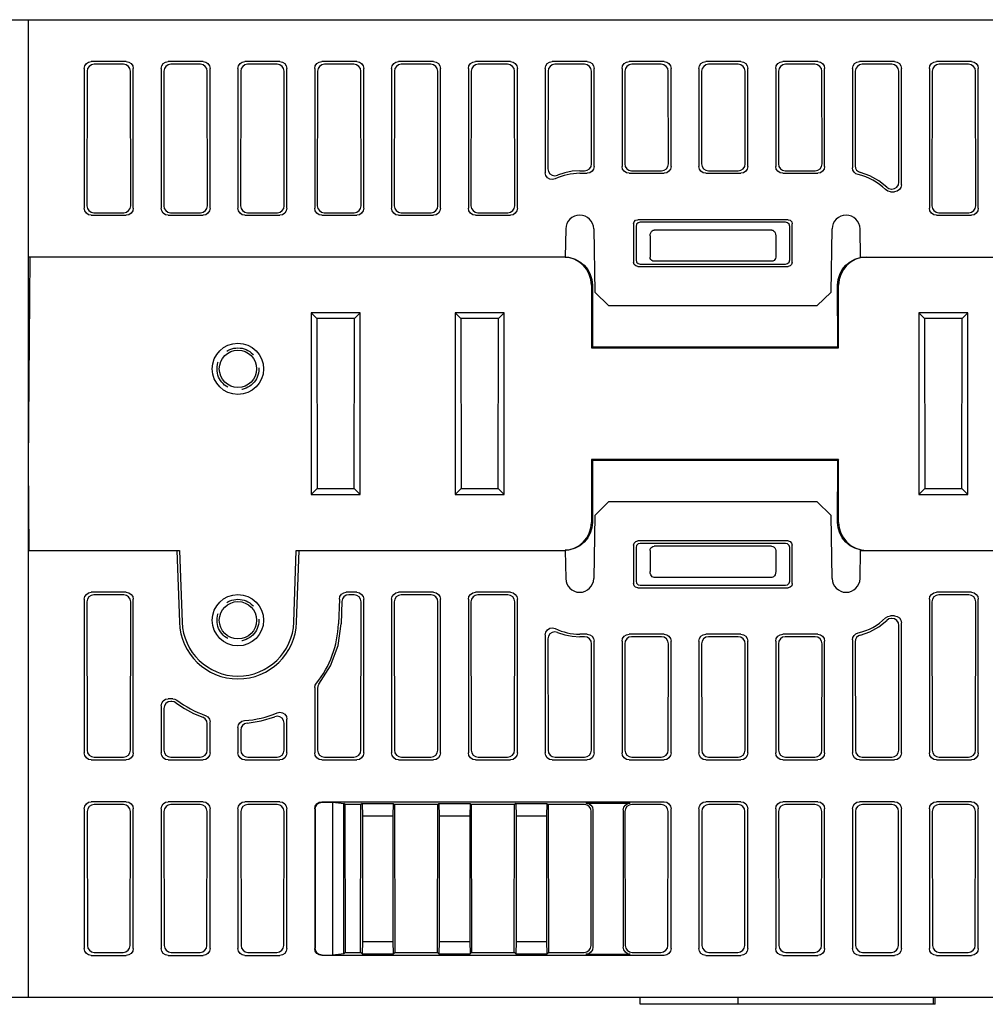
# Model space of a CAD drawing. Header units: millimetres. Extents: x 60 to 816, y 67 to 560.
# Tile 48 of 49: x 615 to 684, y 490 to 560. Entities that reach past the tile are written whole.
import ezdxf

# ---------------------------------------------------------------- set-up
doc = ezdxf.new("R2010")
doc.units = ezdxf.units.MM
doc.header["$LTSCALE"] = 0.327195
doc.linetypes.add('HIDDEN', pattern=[9.525, 6.35, -3.175])
for name, color, linetype in [('ALL_AXIS', 7, 'Continuous'), ('ALL_CURVE', 7, 'Continuous'), ('ALL_FEATURES', 7, 'Continuous'), ('DEFAULT_2', 7, 'Continuous')]:
    doc.layers.add(name, color=color, linetype=linetype)

msp = doc.modelspace()

# ---------------------------------------------------------------- linework, layer by layer
at = {"layer": 'ALL_AXIS', "color": 7, "linetype": 'Continuous', "lineweight": 25}
for p, q in [((616, 522), (626.623, 522)), ((626.623, 522), (626.803, 516.853)), ((626.823, 522), (627.002, 516.86)), ((634.998, 516.86), (635.177, 522)), ((635.197, 516.853), (635.377, 522)), ((635.377, 522), (654.43, 522))]:
    msp.add_line(p, q, dxfattribs=at)
for radius in [4.2, 4]:
    msp.add_arc((631, 517), radius, 182, 358, dxfattribs=at)
at = {"layer": 'ALL_CURVE', "color": 4, "linetype": 'Continuous', "lineweight": 25}
msp.add_line((636, 522), (646, 522), dxfattribs=at)
at = {"layer": 'ALL_FEATURES', "color": 7, "linetype": 'Continuous', "lineweight": 25}
for p, q in [((600, 560), (775.8, 560)), ((616, 490), (616, 560)), ((623.002, 557), (620.498, 557)), ((628.502, 557), (625.998, 557)), ((634.002, 557), (631.498, 557)), ((639.502, 557), (636.998, 557)), ((645.002, 557), (642.498, 557)), ((650.502, 557), (647.998, 557)), ((656.002, 557), (653.498, 557)), ((661.502, 557), (658.998, 557)), ((667.002, 557), (664.498, 557)), ((672.502, 557), (669.998, 557)), ((678.002, 557), (675.498, 557)), ((683.502, 557), (680.998, 557)), ((620, 556.502), (620, 546.498)), ((620.195, 556.307), (620.181, 546.679)), ((622.806, 556.804), (620.694, 556.804)), ((623.319, 546.679), (623.305, 556.307)), ((623.5, 546.498), (623.5, 556.502)), ((625.5, 556.502), (625.5, 546.498)), ((625.695, 556.307), (625.681, 546.679)), ((628.306, 556.804), (626.194, 556.804)), ((628.819, 546.679), (628.805, 556.307)), ((629, 546.498), (629, 556.502)), ((631, 556.502), (631, 546.498)), ((631.195, 556.307), (631.181, 546.679)), ((633.806, 556.804), (631.694, 556.804)), ((634.319, 546.679), (634.305, 556.307)), ((634.5, 546.498), (634.5, 556.502)), ((636.5, 556.502), (636.5, 546.498)), ((636.695, 556.307), (636.681, 546.679)), ((639.306, 556.804), (637.194, 556.804)), ((639.819, 546.679), (639.805, 556.307)), ((640, 546.498), (640, 556.502)), ((642, 556.502), (642, 546.498)), ((642.195, 556.307), (642.181, 546.679)), ((644.806, 556.804), (642.694, 556.804)), ((645.319, 546.679), (645.305, 556.307)), ((645.5, 546.498), (645.5, 556.502)), ((647.5, 556.502), (647.5, 546.498)), ((647.695, 556.307), (647.681, 546.679)), ((650.306, 556.804), (648.194, 556.804)), ((650.819, 546.679), (650.805, 556.307)), ((651, 546.498), (651, 556.502)), ((653, 556.502), (653, 549.045)), ((653.195, 556.307), (653.185, 549.33)), ((655.806, 556.804), (653.694, 556.804)), ((656.315, 549.683), (656.305, 556.307)), ((656.5, 549.498), (656.5, 556.502)), ((658.5, 556.502), (658.5, 549.498)), ((658.695, 556.307), (658.685, 549.683)), ((661.306, 556.804), (659.194, 556.804)), ((661.815, 549.683), (661.805, 556.307)), ((662, 549.498), (662, 556.502)), ((664, 556.502), (664, 549.498)), ((664.195, 556.307), (664.185, 549.683)), ((666.806, 556.804), (664.694, 556.804)), ((667.315, 549.683), (667.305, 556.307)), ((667.5, 549.498), (667.5, 556.502)), ((669.5, 556.502), (669.5, 549.498)), ((669.695, 556.307), (669.685, 549.683)), ((672.306, 556.804), (670.194, 556.804)), ((672.815, 549.683), (672.805, 556.307)), ((673, 549.498), (673, 556.502)), ((675, 556.502), (675, 549.394)), ((675.195, 556.307), (675.185, 549.54)), ((677.806, 556.804), (675.694, 556.804)), ((678.317, 548.366), (678.305, 556.307)), ((678.5, 548.183), (678.5, 556.502)), ((680.5, 556.502), (680.5, 546.498)), ((680.695, 556.307), (680.681, 546.679)), ((683.306, 556.804), (681.194, 556.804)), ((683.819, 546.679), (683.805, 556.307)), ((684, 546.498), (684, 556.502)), ((655.465, 549.184), (655.817, 549.184)), ((655.465, 549), (656.002, 549)), ((658.998, 549), (661.502, 549)), ((659.183, 549.184), (661.317, 549.184)), ((664.498, 549), (667.002, 549)), ((664.683, 549.184), (666.817, 549.184)), ((669.998, 549), (672.502, 549)), ((670.183, 549.184), (672.317, 549.184)), ((677.442, 548.008), (677.601, 547.904)), ((677.601, 547.904), (677.788, 547.867)), ((677.788, 547.867), (677.819, 547.867)), ((677.819, 547.867), (678.01, 547.905)), ((677.713, 547.685), (678.002, 547.685)), ((634.282, 546.487), (634.319, 546.679)), ((620.498, 546), (623.002, 546)), ((620.678, 546.18), (622.822, 546.18)), ((625.998, 546), (628.502, 546)), ((626.178, 546.18), (628.322, 546.18)), ((631.498, 546), (634.002, 546)), ((631.678, 546.18), (633.822, 546.18)), ((636.998, 546), (639.502, 546)), ((637.178, 546.18), (639.322, 546.18)), ((642.498, 546), (645.002, 546)), ((642.678, 546.18), (644.822, 546.18)), ((647.998, 546), (650.502, 546)), ((648.178, 546.18), (650.322, 546.18)), ((670.38, 545.679), (659.62, 545.679)), ((680.998, 546), (683.502, 546)), ((681.178, 546.18), (683.322, 546.18)), ((654.465, 545.017), (654.43, 543)), ((656.465, 545.017), (656.544, 540.5)), ((659.321, 545.379), (659.326, 542.624)), ((659.5, 545.201), (659.5, 542.799)), ((670.201, 545.5), (659.799, 545.5)), ((670.5, 542.799), (670.5, 545.201)), ((670.674, 542.624), (670.679, 545.379)), ((673.456, 540.5), (673.535, 545.017)), ((675.57, 543), (675.535, 545.017)), ((660.5, 544.518), (660.5, 543)), ((669.207, 544.933), (660.793, 544.933)), ((669.5, 544.518), (669.5, 543)), ((616, 528.2), (616.129, 543)), ((654.43, 543), (616, 543)), ((654.689, 542.962), (654.299, 543)), ((675.57, 543), (775.406, 543)), ((676.001, 543), (675.611, 542.962)), ((659.624, 542.326), (670.376, 542.326)), ((659.798, 542.5), (670.202, 542.5)), ((669.2, 542.7), (660.8, 542.7)), ((656.3, 541), (656.3, 536.5)), ((656.372, 541), (656.369, 536.569)), ((673.931, 536.569), (673.928, 541)), ((674, 536.5), (674, 541)), ((656.544, 540.5), (657.561, 539.5)), ((672.439, 539.5), (673.456, 540.5)), ((672.439, 539.5), (657.561, 539.5)), ((636.25, 539), (636.25, 526)), ((636.25, 539), (636.655, 538.595)), ((639.75, 539), (636.25, 539)), ((639.75, 539), (639.345, 538.595)), ((639.75, 526), (639.75, 539)), ((646.55, 539), (646.55, 526)), ((646.55, 539), (646.955, 538.595)), ((650.05, 539), (646.55, 539)), ((650.05, 539), (649.645, 538.595)), ((650.05, 526), (650.05, 539)), ((683.25, 539), (679.75, 539)), ((679.75, 539), (679.75, 526)), ((679.75, 539), (680.155, 538.595)), ((683.25, 539), (682.845, 538.595)), ((683.25, 526), (683.25, 539)), ((636.655, 538.595), (636.674, 526.424)), ((639.345, 538.595), (636.655, 538.595)), ((639.326, 526.424), (639.345, 538.595)), ((646.955, 538.595), (646.974, 526.424)), ((649.645, 538.595), (646.955, 538.595)), ((649.626, 526.424), (649.645, 538.595)), ((682.845, 538.595), (680.155, 538.595)), ((680.155, 538.595), (680.174, 526.424)), ((682.826, 526.424), (682.845, 538.595)), ((656.3, 536.5), (656.369, 536.569)), ((656.369, 536.569), (673.931, 536.569)), ((674, 536.5), (673.931, 536.569)), ((656.3, 536.5), (674, 536.5)), ((616.054, 522), (616, 528.2)), ((656.3, 528.5), (656.3, 524)), ((674, 528.5), (656.3, 528.5)), ((656.3, 528.5), (656.369, 528.431)), ((656.369, 528.431), (656.372, 524)), ((673.931, 528.431), (656.369, 528.431)), ((673.928, 524), (673.931, 528.431)), ((674, 528.5), (673.931, 528.431)), ((674, 524), (674, 528.5)), ((636.25, 526), (636.674, 526.424)), ((636.25, 526), (639.75, 526)), ((636.674, 526.424), (639.326, 526.424)), ((639.75, 526), (639.326, 526.424)), ((646.55, 526), (646.974, 526.424)), ((646.55, 526), (650.05, 526)), ((646.974, 526.424), (649.626, 526.424)), ((650.05, 526), (649.626, 526.424)), ((679.75, 526), (680.174, 526.424)), ((679.75, 526), (683.25, 526)), ((680.174, 526.424), (682.826, 526.424)), ((683.25, 526), (682.826, 526.424)), ((657.561, 525.5), (656.544, 524.5)), ((657.561, 525.5), (672.439, 525.5)), ((673.456, 524.5), (672.439, 525.5)), ((656.544, 524.5), (656.465, 519.983)), ((673.535, 519.983), (673.456, 524.5)), ((670.376, 522.674), (659.624, 522.674)), ((670.202, 522.5), (659.798, 522.5)), ((616.054, 522), (626.823, 522)), ((635.177, 522), (654.299, 522)), ((654.299, 522), (654.689, 522.038)), ((654.43, 522), (654.465, 519.983)), ((659.326, 522.376), (659.321, 519.621)), ((659.5, 522.201), (659.5, 519.799)), ((660.5, 522), (660.5, 520.482)), ((669.2, 522.3), (660.8, 522.3)), ((669.5, 522), (669.5, 520.482)), ((670.5, 519.799), (670.5, 522.201)), ((670.679, 519.621), (670.674, 522.376)), ((675.535, 519.983), (675.57, 522)), ((675.57, 522), (774.362, 522)), ((675.611, 522.038), (676.001, 522)), ((669.207, 520.067), (660.793, 520.067)), ((623.002, 519), (620.498, 519)), ((639.502, 519), (638.755, 519)), ((645.002, 519), (642.498, 519)), ((650.502, 519), (647.998, 519)), ((659.62, 519.321), (670.38, 519.321)), ((659.799, 519.5), (670.201, 519.5)), ((683.502, 519), (680.998, 519)), ((620, 518.502), (620, 507.498)), ((620.181, 518.321), (620.197, 507.695)), ((622.822, 518.82), (620.678, 518.82)), ((623.303, 507.695), (623.319, 518.321)), ((623.5, 507.498), (623.5, 518.502)), ((638.257, 518.519), (638.196, 516.749)), ((638.432, 518.339), (638.379, 516.742)), ((639.322, 518.82), (638.929, 518.82)), ((639.803, 507.695), (639.819, 518.321)), ((640, 507.498), (640, 518.502)), ((642, 518.502), (642, 507.498)), ((642.181, 518.321), (642.197, 507.695)), ((644.822, 518.82), (642.678, 518.82)), ((645.303, 507.695), (645.319, 518.321)), ((645.5, 507.498), (645.5, 518.502)), ((647.5, 518.502), (647.5, 507.498)), ((647.681, 518.321), (647.697, 507.695)), ((650.322, 518.82), (648.178, 518.82)), ((650.803, 507.695), (650.819, 518.321)), ((651, 507.498), (651, 518.502)), ((680.5, 518.502), (680.5, 507.498)), ((680.681, 518.321), (680.697, 507.695)), ((683.322, 518.82), (681.178, 518.82)), ((683.803, 507.695), (683.819, 518.321)), ((684, 507.498), (684, 518.502)), ((677.601, 517.096), (677.442, 516.992)), ((677.788, 517.133), (677.601, 517.096)), ((678.002, 517.315), (677.713, 517.315)), ((677.819, 517.133), (677.788, 517.133)), ((678.5, 507.498), (678.5, 516.817)), ((678.303, 507.695), (678.317, 516.634)), ((653, 515.955), (653, 507.498)), ((653.185, 515.67), (653.197, 507.695)), ((656.002, 516), (655.465, 516)), ((655.817, 515.816), (655.465, 515.816)), ((656.5, 507.498), (656.5, 515.502)), ((658.5, 515.502), (658.5, 507.498)), ((661.502, 516), (658.998, 516)), ((661.317, 515.816), (659.183, 515.816)), ((662, 507.498), (662, 515.502)), ((664, 515.502), (664, 507.498)), ((667.002, 516), (664.498, 516)), ((666.817, 515.816), (664.683, 515.816)), ((667.5, 507.498), (667.5, 515.502)), ((669.5, 515.502), (669.5, 507.498)), ((672.502, 516), (669.998, 516)), ((672.317, 515.816), (670.183, 515.816)), ((673, 507.498), (673, 515.502)), ((675, 515.606), (675, 507.498)), ((675.185, 515.46), (675.197, 507.695)), ((656.303, 507.695), (656.315, 515.317)), ((658.685, 515.317), (658.697, 507.695)), ((661.803, 507.695), (661.815, 515.317)), ((664.185, 515.317), (664.197, 507.695)), ((667.303, 507.695), (667.315, 515.317)), ((669.685, 515.317), (669.697, 507.695)), ((672.803, 507.695), (672.815, 515.317)), ((636.5, 512.175), (636.5, 507.498)), ((636.69, 512.108), (636.697, 507.695)), ((626.328, 511.38), (625.998, 511.38)), ((626.264, 511.188), (626.19, 511.188)), ((625.5, 510.881), (625.5, 507.498)), ((625.692, 510.689), (625.697, 507.695)), ((629, 507.498), (629, 509.719)), ((634.5, 507.498), (634.5, 509.911)), ((628.803, 507.695), (628.806, 509.581)), ((631, 509.318), (631, 507.498)), ((631.195, 509.138), (631.197, 507.695)), ((634.303, 507.695), (634.306, 509.624)), ((620.498, 507), (623.002, 507)), ((620.696, 507.198), (622.804, 507.198)), ((625.998, 507), (628.502, 507)), ((626.196, 507.198), (628.304, 507.198)), ((631.498, 507), (634.002, 507)), ((631.696, 507.198), (633.804, 507.198)), ((636.998, 507), (639.502, 507)), ((637.196, 507.198), (639.304, 507.198)), ((642.498, 507), (645.002, 507)), ((642.696, 507.198), (644.804, 507.198)), ((647.998, 507), (650.502, 507)), ((648.196, 507.198), (650.304, 507.198)), ((653.498, 507), (656.002, 507)), ((653.696, 507.198), (655.804, 507.198)), ((658.998, 507), (661.502, 507)), ((659.196, 507.198), (661.304, 507.198)), ((664.498, 507), (667.002, 507)), ((664.696, 507.198), (666.804, 507.198)), ((669.998, 507), (672.502, 507)), ((670.196, 507.198), (672.304, 507.198)), ((675.498, 507), (678.002, 507)), ((675.696, 507.198), (677.804, 507.198)), ((680.998, 507), (683.502, 507)), ((681.196, 507.198), (683.304, 507.198)), ((620, 503.502), (620, 493.498)), ((623.002, 504), (620.498, 504)), ((622.799, 503.797), (620.701, 503.797)), ((623.5, 493.498), (623.5, 503.502)), ((625.5, 503.502), (625.5, 493.498)), ((628.502, 504), (625.998, 504)), ((628.299, 503.797), (626.201, 503.797)), ((629, 493.498), (629, 503.502)), ((631, 503.502), (631, 493.498)), ((634.002, 504), (631.498, 504)), ((633.799, 503.797), (631.701, 503.797)), ((634.5, 493.498), (634.5, 503.502)), ((636.5, 503.502), (636.5, 493.498)), ((636.526, 503.476), (636.526, 493.524)), ((636.998, 504), (661.502, 504)), ((637.024, 503.974), (637.8, 503.974)), ((637.8, 503.974), (638.587, 503.887)), ((637.8, 493.026), (637.8, 503.974)), ((638.677, 503.797), (638.587, 503.887)), ((638.587, 493.113), (638.587, 503.887)), ((639.797, 503.797), (638.677, 503.797)), ((638.693, 493.219), (638.677, 503.797)), ((639.781, 493.219), (639.797, 503.797)), ((639.886, 503.886), (639.797, 503.797)), ((639.886, 503.886), (642.114, 503.886)), ((639.886, 503.886), (639.913, 503)), ((642.114, 503.886), (642.087, 503)), ((642.114, 503.886), (642.203, 503.797)), ((645.297, 503.797), (642.203, 503.797)), ((642.203, 503.797), (642.219, 493.219)), ((645.281, 493.219), (645.297, 503.797)), ((645.386, 503.886), (645.297, 503.797)), ((645.386, 503.886), (647.614, 503.886)), ((645.386, 503.886), (645.413, 503)), ((647.614, 503.886), (647.587, 503)), ((647.614, 503.886), (647.703, 503.797)), ((650.797, 503.797), (647.703, 503.797)), ((647.703, 503.797), (647.719, 493.219)), ((650.781, 493.219), (650.797, 503.797)), ((650.886, 503.886), (650.797, 503.797)), ((650.886, 503.886), (653.114, 503.886)), ((650.886, 503.886), (650.913, 503)), ((653.114, 503.886), (653.087, 503)), ((653.114, 503.886), (653.203, 503.797)), ((655.799, 503.797), (653.203, 503.797)), ((653.203, 503.797), (653.219, 493.219)), ((655.914, 503.913), (659.086, 503.913)), ((656.413, 503.414), (656.413, 493.586)), ((658.587, 503.414), (658.587, 493.586)), ((661.299, 503.797), (659.201, 503.797)), ((662, 493.498), (662, 503.502)), ((664, 503.502), (664, 493.498)), ((667.002, 504), (664.498, 504)), ((666.799, 503.797), (664.701, 503.797)), ((667.5, 493.498), (667.5, 503.502)), ((669.5, 503.502), (669.5, 493.498)), ((672.502, 504), (669.998, 504)), ((672.299, 503.797), (670.201, 503.797)), ((673, 493.498), (673, 503.502)), ((675, 503.502), (675, 493.498)), ((678.002, 504), (675.498, 504)), ((677.799, 503.797), (675.701, 503.797)), ((678.5, 493.498), (678.5, 503.502)), ((680.5, 503.502), (680.5, 493.498)), ((683.502, 504), (680.998, 504)), ((683.299, 503.797), (681.201, 503.797)), ((684, 493.498), (684, 503.502)), ((620.204, 503.298), (620.218, 493.716)), ((623.282, 493.716), (623.296, 503.298)), ((625.704, 503.298), (625.718, 493.716)), ((628.782, 493.716), (628.796, 503.298)), ((631.204, 503.298), (631.218, 493.716)), ((634.282, 493.716), (634.296, 503.298)), ((639.913, 503), (642.087, 503)), ((639.913, 503), (639.913, 494)), ((642.087, 503), (642.087, 494)), ((645.413, 503), (647.587, 503)), ((645.413, 503), (645.413, 494)), ((647.587, 503), (647.587, 494)), ((650.913, 503), (653.087, 503)), ((650.913, 503), (650.913, 494)), ((653.087, 503), (653.087, 494)), ((656.282, 493.716), (656.296, 503.298)), ((658.704, 503.298), (658.718, 493.716)), ((661.782, 493.716), (661.796, 503.298)), ((664.204, 503.298), (664.218, 493.716)), ((667.282, 493.716), (667.296, 503.298)), ((669.704, 503.298), (669.718, 493.716)), ((672.782, 493.716), (672.796, 503.298)), ((675.204, 503.298), (675.218, 493.716)), ((678.282, 493.716), (678.296, 503.298)), ((680.704, 503.298), (680.718, 493.716)), ((683.782, 493.716), (683.796, 503.298)), ((639.913, 494), (639.886, 493.114)), ((639.913, 494), (642.087, 494)), ((642.087, 494), (642.114, 493.114)), ((645.413, 494), (645.386, 493.114)), ((645.413, 494), (647.587, 494)), ((647.587, 494), (647.614, 493.114)), ((650.913, 494), (650.886, 493.114)), ((650.913, 494), (653.087, 494)), ((653.087, 494), (653.114, 493.114)), ((620.498, 493), (623.002, 493)), ((620.717, 493.219), (622.783, 493.219)), ((625.998, 493), (628.502, 493)), ((626.217, 493.219), (628.283, 493.219)), ((631.498, 493), (634.002, 493)), ((631.717, 493.219), (633.783, 493.219)), ((661.502, 493), (636.998, 493)), ((637.024, 493.026), (637.8, 493.026)), ((638.587, 493.113), (637.8, 493.026)), ((638.693, 493.219), (638.587, 493.113)), ((638.693, 493.219), (639.781, 493.219)), ((639.886, 493.114), (639.781, 493.219)), ((639.886, 493.114), (642.114, 493.114)), ((642.114, 493.114), (642.219, 493.219)), ((642.219, 493.219), (645.281, 493.219)), ((645.386, 493.114), (645.281, 493.219)), ((645.386, 493.114), (647.614, 493.114)), ((647.614, 493.114), (647.719, 493.219)), ((647.719, 493.219), (650.781, 493.219)), ((650.886, 493.114), (650.781, 493.219)), ((650.886, 493.114), (653.114, 493.114)), ((653.114, 493.114), (653.219, 493.219)), ((653.219, 493.219), (655.783, 493.219)), ((655.914, 493.087), (659.086, 493.087)), ((659.217, 493.219), (661.283, 493.219)), ((664.498, 493), (667.002, 493)), ((664.717, 493.219), (666.783, 493.219)), ((669.998, 493), (672.502, 493)), ((670.217, 493.219), (672.283, 493.219)), ((675.498, 493), (678.002, 493)), ((675.717, 493.219), (677.783, 493.219)), ((680.998, 493), (683.502, 493)), ((681.217, 493.219), (683.283, 493.219)), ((609.49, 490), (775, 490)), ((659.8, 489.5), (659.8, 490)), ((666.8, 489.5), (666.8, 490)), ((680.8, 489.5), (680.8, 490)), ((680.9, 489.5), (680.9, 490)), ((680.9, 489.5), (659.8, 489.5))]:
    msp.add_line(p, q, dxfattribs=at)
for points in [[(620, 556.502), (620.038, 556.693), (620.146, 556.854), (620.307, 556.962), (620.498, 557)], [(623.002, 557), (623.193, 556.962), (623.354, 556.854), (623.462, 556.693), (623.5, 556.502)], [(625.5, 556.502), (625.538, 556.693), (625.646, 556.854), (625.807, 556.962), (625.998, 557)], [(628.502, 557), (628.693, 556.962), (628.854, 556.854), (628.962, 556.693), (629, 556.502)], [(631, 556.502), (631.038, 556.693), (631.146, 556.854), (631.307, 556.962), (631.498, 557)], [(634.002, 557), (634.193, 556.962), (634.354, 556.854), (634.462, 556.693), (634.5, 556.502)], [(636.5, 556.502), (636.538, 556.693), (636.646, 556.854), (636.807, 556.962), (636.998, 557)], [(639.502, 557), (639.693, 556.962), (639.854, 556.854), (639.962, 556.693), (640, 556.502)], [(642, 556.502), (642.038, 556.693), (642.146, 556.854), (642.307, 556.962), (642.498, 557)], [(645.002, 557), (645.193, 556.962), (645.354, 556.854), (645.462, 556.693), (645.5, 556.502)], [(647.5, 556.502), (647.538, 556.693), (647.646, 556.854), (647.807, 556.962), (647.998, 557)], [(650.502, 557), (650.693, 556.962), (650.854, 556.854), (650.962, 556.693), (651, 556.502)], [(653, 556.502), (653.038, 556.693), (653.146, 556.854), (653.307, 556.962), (653.498, 557)], [(656.002, 557), (656.193, 556.962), (656.354, 556.854), (656.462, 556.693), (656.5, 556.502)], [(658.5, 556.502), (658.538, 556.693), (658.646, 556.854), (658.807, 556.962), (658.998, 557)], [(661.502, 557), (661.693, 556.962), (661.854, 556.854), (661.962, 556.693), (662, 556.502)], [(664, 556.502), (664.038, 556.693), (664.146, 556.854), (664.307, 556.962), (664.498, 557)], [(667.002, 557), (667.193, 556.962), (667.354, 556.854), (667.462, 556.693), (667.5, 556.502)], [(669.5, 556.502), (669.538, 556.693), (669.646, 556.854), (669.807, 556.962), (669.998, 557)], [(672.502, 557), (672.693, 556.962), (672.854, 556.854), (672.962, 556.693), (673, 556.502)], [(675, 556.502), (675.038, 556.693), (675.146, 556.854), (675.307, 556.962), (675.498, 557)], [(678.002, 557), (678.193, 556.962), (678.354, 556.854), (678.462, 556.693), (678.5, 556.502)], [(680.5, 556.502), (680.538, 556.693), (680.646, 556.854), (680.807, 556.962), (680.998, 557)], [(683.502, 557), (683.693, 556.962), (683.854, 556.854), (683.962, 556.693), (684, 556.502)], [(620.694, 556.804), (620.503, 556.766), (620.341, 556.658), (620.233, 556.497), (620.195, 556.307)], [(623.305, 556.307), (623.267, 556.497), (623.159, 556.658), (622.997, 556.766), (622.806, 556.804)], [(626.194, 556.804), (626.003, 556.766), (625.841, 556.658), (625.733, 556.497), (625.695, 556.307)], [(628.805, 556.307), (628.767, 556.497), (628.659, 556.658), (628.497, 556.766), (628.306, 556.804)], [(631.694, 556.804), (631.503, 556.766), (631.341, 556.658), (631.233, 556.497), (631.195, 556.307)], [(634.305, 556.307), (634.267, 556.497), (634.159, 556.658), (633.997, 556.766), (633.806, 556.804)], [(637.194, 556.804), (637.003, 556.766), (636.841, 556.658), (636.733, 556.497), (636.695, 556.307)], [(639.805, 556.307), (639.767, 556.497), (639.659, 556.658), (639.497, 556.766), (639.306, 556.804)], [(642.694, 556.804), (642.503, 556.766), (642.341, 556.658), (642.233, 556.497), (642.195, 556.307)], [(645.305, 556.307), (645.267, 556.497), (645.159, 556.658), (644.997, 556.766), (644.806, 556.804)], [(648.194, 556.804), (648.003, 556.766), (647.841, 556.658), (647.733, 556.497), (647.695, 556.307)], [(650.805, 556.307), (650.767, 556.497), (650.659, 556.658), (650.497, 556.766), (650.306, 556.804)], [(653.694, 556.804), (653.503, 556.766), (653.341, 556.658), (653.233, 556.497), (653.195, 556.307)], [(656.305, 556.307), (656.267, 556.497), (656.159, 556.658), (655.997, 556.766), (655.806, 556.804)], [(659.194, 556.804), (659.003, 556.766), (658.841, 556.658), (658.733, 556.497), (658.695, 556.307)], [(661.805, 556.307), (661.767, 556.497), (661.659, 556.658), (661.497, 556.766), (661.306, 556.804)], [(664.694, 556.804), (664.503, 556.766), (664.341, 556.658), (664.233, 556.497), (664.195, 556.307)], [(667.305, 556.307), (667.267, 556.497), (667.159, 556.658), (666.997, 556.766), (666.806, 556.804)], [(670.194, 556.804), (670.003, 556.766), (669.841, 556.658), (669.733, 556.497), (669.695, 556.307)], [(672.805, 556.307), (672.767, 556.497), (672.659, 556.658), (672.497, 556.766), (672.306, 556.804)], [(675.694, 556.804), (675.503, 556.766), (675.341, 556.658), (675.233, 556.497), (675.195, 556.307)], [(678.305, 556.307), (678.267, 556.497), (678.159, 556.658), (677.997, 556.766), (677.806, 556.804)], [(681.194, 556.804), (681.003, 556.766), (680.841, 556.658), (680.733, 556.497), (680.695, 556.307)], [(683.805, 556.307), (683.767, 556.497), (683.659, 556.658), (683.497, 556.766), (683.306, 556.804)], [(653.185, 549.33), (653.223, 549.137), (653.335, 548.97), (653.496, 548.866), (653.683, 548.831), (653.872, 548.869)], [(655.817, 549.184), (656.008, 549.222), (656.17, 549.33), (656.277, 549.492), (656.315, 549.683)], [(656.5, 549.498), (656.462, 549.307), (656.354, 549.146), (656.193, 549.038), (656.002, 549)], [(658.998, 549), (658.807, 549.038), (658.646, 549.146), (658.538, 549.307), (658.5, 549.498)], [(658.685, 549.683), (658.723, 549.492), (658.83, 549.33), (658.992, 549.222), (659.183, 549.184)], [(661.317, 549.184), (661.508, 549.222), (661.67, 549.33), (661.777, 549.492), (661.815, 549.683)], [(662, 549.498), (661.962, 549.307), (661.854, 549.146), (661.693, 549.038), (661.502, 549)], [(664.498, 549), (664.307, 549.038), (664.146, 549.146), (664.038, 549.307), (664, 549.498)], [(664.185, 549.683), (664.223, 549.492), (664.33, 549.33), (664.492, 549.222), (664.683, 549.184)], [(666.817, 549.184), (667.008, 549.222), (667.17, 549.33), (667.277, 549.492), (667.315, 549.683)], [(667.5, 549.498), (667.462, 549.307), (667.354, 549.146), (667.193, 549.038), (667.002, 549)], [(669.998, 549), (669.807, 549.038), (669.646, 549.146), (669.538, 549.307), (669.5, 549.498)], [(669.685, 549.683), (669.723, 549.492), (669.83, 549.33), (669.992, 549.222), (670.183, 549.184)], [(672.317, 549.184), (672.508, 549.222), (672.67, 549.33), (672.777, 549.492), (672.815, 549.683)], [(673, 549.498), (672.962, 549.307), (672.854, 549.146), (672.693, 549.038), (672.502, 549)], [(675.391, 548.907), (675.237, 548.97), (675.11, 549.081), (675.028, 549.229), (675, 549.394)], [(675.185, 549.54), (675.211, 549.379), (675.29, 549.233), (675.411, 549.122), (675.56, 549.057)], [(653.716, 548.597), (653.524, 548.547), (653.323, 548.578), (653.156, 548.681), (653.039, 548.85), (653, 549.045)], [(655.465, 549.184), (654.92, 549.149), (654.388, 549.043), (653.872, 548.869)], [(677.442, 548.008), (676.879, 548.465), (676.244, 548.819), (675.56, 549.057)], [(677.713, 547.685), (677.523, 547.723), (677.361, 547.831)], [(678.5, 548.183), (678.462, 547.992), (678.354, 547.831), (678.193, 547.723), (678.002, 547.685)], [(678.01, 547.905), (678.172, 548.013), (678.279, 548.175), (678.317, 548.366)], [(620.498, 546), (620.307, 546.038), (620.146, 546.146), (620.038, 546.307), (620, 546.498)], [(620.181, 546.679), (620.218, 546.487), (620.326, 546.326), (620.487, 546.218), (620.678, 546.18)], [(622.822, 546.18), (623.013, 546.218), (623.174, 546.326), (623.282, 546.487), (623.319, 546.679)], [(623.5, 546.498), (623.462, 546.307), (623.354, 546.146), (623.193, 546.038), (623.002, 546)], [(625.998, 546), (625.807, 546.038), (625.646, 546.146), (625.538, 546.307), (625.5, 546.498)], [(625.681, 546.679), (625.718, 546.487), (625.826, 546.326), (625.987, 546.218), (626.178, 546.18)], [(628.322, 546.18), (628.513, 546.218), (628.674, 546.326), (628.782, 546.487), (628.819, 546.679)], [(629, 546.498), (628.962, 546.307), (628.854, 546.146), (628.693, 546.038), (628.502, 546)], [(631.498, 546), (631.307, 546.038), (631.146, 546.146), (631.038, 546.307), (631, 546.498)], [(631.181, 546.679), (631.218, 546.487), (631.326, 546.326), (631.487, 546.218), (631.678, 546.18)], [(633.822, 546.18), (634.013, 546.218), (634.174, 546.326), (634.282, 546.487)], [(634.5, 546.498), (634.462, 546.307), (634.354, 546.146), (634.193, 546.038), (634.002, 546)], [(636.998, 546), (636.807, 546.038), (636.646, 546.146), (636.538, 546.307), (636.5, 546.498)], [(636.681, 546.679), (636.718, 546.487), (636.826, 546.326), (636.987, 546.218), (637.178, 546.18)], [(639.322, 546.18), (639.513, 546.218), (639.674, 546.326), (639.782, 546.487), (639.819, 546.679)], [(640, 546.498), (639.962, 546.307), (639.854, 546.146), (639.693, 546.038), (639.502, 546)], [(642.498, 546), (642.307, 546.038), (642.146, 546.146), (642.038, 546.307), (642, 546.498)], [(642.181, 546.679), (642.218, 546.487), (642.326, 546.326), (642.487, 546.218), (642.678, 546.18)], [(644.822, 546.18), (645.013, 546.218), (645.174, 546.326), (645.282, 546.487), (645.319, 546.679)], [(645.5, 546.498), (645.462, 546.307), (645.354, 546.146), (645.193, 546.038), (645.002, 546)], [(647.998, 546), (647.807, 546.038), (647.646, 546.146), (647.538, 546.307), (647.5, 546.498)], [(647.681, 546.679), (647.718, 546.487), (647.826, 546.326), (647.987, 546.218), (648.178, 546.18)], [(650.322, 546.18), (650.513, 546.218), (650.674, 546.326), (650.782, 546.487), (650.819, 546.679)], [(651, 546.498), (650.962, 546.307), (650.854, 546.146), (650.693, 546.038), (650.502, 546)], [(680.998, 546), (680.807, 546.038), (680.646, 546.146), (680.538, 546.307), (680.5, 546.498)], [(680.681, 546.679), (680.718, 546.487), (680.826, 546.326), (680.987, 546.218), (681.178, 546.18)], [(683.322, 546.18), (683.513, 546.218), (683.674, 546.326), (683.782, 546.487), (683.819, 546.679)], [(684, 546.498), (683.962, 546.307), (683.854, 546.146), (683.693, 546.038), (683.502, 546)], [(659.321, 545.379), (659.361, 545.529), (659.47, 545.639), (659.62, 545.679)], [(670.38, 545.679), (670.53, 545.639), (670.639, 545.529), (670.679, 545.379)], [(659.799, 545.5), (659.649, 545.46), (659.54, 545.351), (659.5, 545.201)], [(670.5, 545.201), (670.46, 545.351), (670.351, 545.46), (670.201, 545.5)], [(660.5, 544.518), (660.512, 544.637), (660.545, 544.739), (660.593, 544.823), (660.654, 544.884), (660.722, 544.921), (660.793, 544.933)], [(669.207, 544.933), (669.278, 544.921), (669.346, 544.884), (669.407, 544.823), (669.455, 544.739), (669.488, 544.637), (669.5, 544.518)], [(654.429, 542.994), (654.763, 542.962), (655.138, 542.848), (655.484, 542.663), (655.787, 542.414), (656.036, 542.111), (656.22, 541.765), (656.334, 541.39), (656.372, 541)], [(656.3, 541), (656.262, 541.39), (656.148, 541.765), (655.963, 542.111), (655.714, 542.414), (655.411, 542.663), (655.065, 542.848), (654.689, 542.962)], [(660.8, 542.7), (660.707, 542.715), (660.624, 542.757), (660.557, 542.824), (660.515, 542.907), (660.5, 543)], [(669.5, 543), (669.485, 542.907), (669.443, 542.824), (669.376, 542.757), (669.293, 542.715), (669.2, 542.7)], [(673.928, 541), (673.966, 541.39), (674.08, 541.765), (674.264, 542.111), (674.513, 542.414), (674.816, 542.663), (675.162, 542.848), (675.537, 542.962)], [(675.611, 542.962), (675.235, 542.848), (674.889, 542.663), (674.586, 542.414), (674.337, 542.111), (674.152, 541.765), (674.038, 541.39), (674, 541)], [(659.624, 542.326), (659.475, 542.366), (659.366, 542.475), (659.326, 542.624)], [(659.5, 542.799), (659.54, 542.649), (659.649, 542.54), (659.798, 542.5)], [(670.202, 542.5), (670.351, 542.54), (670.46, 542.649), (670.5, 542.799)], [(670.674, 542.624), (670.634, 542.475), (670.525, 542.366), (670.376, 542.326)], [(656.372, 524), (656.334, 523.61), (656.22, 523.235), (656.036, 522.889), (655.787, 522.586), (655.484, 522.337), (655.138, 522.152), (654.763, 522.038), (654.429, 522.006)], [(654.689, 522.038), (655.065, 522.152), (655.411, 522.337), (655.714, 522.586), (655.963, 522.889), (656.148, 523.235), (656.262, 523.61), (656.3, 524)], [(675.537, 522.038), (675.162, 522.152), (674.816, 522.337), (674.513, 522.586), (674.264, 522.889), (674.08, 523.235), (673.966, 523.61), (673.928, 524)], [(674, 524), (674.038, 523.61), (674.152, 523.235), (674.337, 522.889), (674.586, 522.586), (674.889, 522.337), (675.235, 522.152), (675.611, 522.038)], [(659.326, 522.376), (659.366, 522.525), (659.475, 522.634), (659.624, 522.674)], [(659.798, 522.5), (659.649, 522.46), (659.54, 522.351), (659.5, 522.201)], [(670.5, 522.201), (670.46, 522.351), (670.351, 522.46), (670.202, 522.5)], [(670.376, 522.674), (670.525, 522.634), (670.634, 522.525), (670.674, 522.376)], [(660.5, 522), (660.515, 522.093), (660.557, 522.176), (660.624, 522.243), (660.707, 522.285), (660.8, 522.3)], [(669.2, 522.3), (669.293, 522.285), (669.376, 522.243), (669.443, 522.176), (669.485, 522.093), (669.5, 522)], [(660.793, 520.067), (660.722, 520.079), (660.654, 520.116), (660.593, 520.177), (660.545, 520.261), (660.512, 520.363), (660.5, 520.482)], [(669.5, 520.482), (669.488, 520.363), (669.455, 520.261), (669.407, 520.177), (669.346, 520.116), (669.278, 520.079), (669.207, 520.067)], [(659.62, 519.321), (659.47, 519.361), (659.361, 519.471), (659.321, 519.621)], [(659.5, 519.799), (659.54, 519.649), (659.649, 519.54), (659.799, 519.5)], [(670.201, 519.5), (670.351, 519.54), (670.46, 519.649), (670.5, 519.799)], [(670.679, 519.621), (670.639, 519.471), (670.53, 519.361), (670.38, 519.321)], [(620, 518.502), (620.038, 518.693), (620.146, 518.854), (620.307, 518.962), (620.498, 519)], [(623.002, 519), (623.193, 518.962), (623.354, 518.854), (623.462, 518.693), (623.5, 518.502)], [(638.257, 518.519), (638.3, 518.705), (638.409, 518.86), (638.568, 518.964), (638.755, 519)], [(639.502, 519), (639.693, 518.962), (639.854, 518.854), (639.962, 518.693), (640, 518.502)], [(642, 518.502), (642.038, 518.693), (642.146, 518.854), (642.307, 518.962), (642.498, 519)], [(645.002, 519), (645.193, 518.962), (645.354, 518.854), (645.462, 518.693), (645.5, 518.502)], [(647.5, 518.502), (647.538, 518.693), (647.646, 518.854), (647.807, 518.962), (647.998, 519)], [(650.502, 519), (650.693, 518.962), (650.854, 518.854), (650.962, 518.693), (651, 518.502)], [(680.5, 518.502), (680.538, 518.693), (680.646, 518.854), (680.807, 518.962), (680.998, 519)], [(683.502, 519), (683.693, 518.962), (683.854, 518.854), (683.962, 518.693), (684, 518.502)], [(620.678, 518.82), (620.487, 518.782), (620.326, 518.674), (620.218, 518.513), (620.181, 518.321)], [(623.319, 518.321), (623.282, 518.513), (623.174, 518.674), (623.013, 518.782), (622.822, 518.82)], [(638.929, 518.82), (638.742, 518.784), (638.583, 518.681), (638.474, 518.525), (638.432, 518.339)], [(639.819, 518.321), (639.782, 518.513), (639.674, 518.674), (639.513, 518.782), (639.322, 518.82)], [(642.678, 518.82), (642.487, 518.782), (642.326, 518.674), (642.218, 518.513), (642.181, 518.321)], [(645.319, 518.321), (645.282, 518.513), (645.174, 518.674), (645.013, 518.782), (644.822, 518.82)], [(648.178, 518.82), (647.987, 518.782), (647.826, 518.674), (647.718, 518.513), (647.681, 518.321)], [(650.819, 518.321), (650.782, 518.513), (650.674, 518.674), (650.513, 518.782), (650.322, 518.82)], [(681.178, 518.82), (680.987, 518.782), (680.826, 518.674), (680.718, 518.513), (680.681, 518.321)], [(683.819, 518.321), (683.782, 518.513), (683.674, 518.674), (683.513, 518.782), (683.322, 518.82)], [(675.56, 515.943), (676.244, 516.181), (676.879, 516.535), (677.442, 516.992)], [(677.361, 517.169), (677.523, 517.277), (677.713, 517.315)], [(678.317, 516.634), (678.279, 516.825), (678.172, 516.987), (678.01, 517.095), (677.819, 517.133)], [(678.002, 517.315), (678.193, 517.277), (678.354, 517.169), (678.462, 517.008), (678.5, 516.817)], [(636.797, 512.417), (637.626, 513.734), (638.162, 515.198), (638.379, 516.742)], [(653, 515.955), (653.041, 516.154), (653.16, 516.322), (653.328, 516.424), (653.523, 516.453), (653.716, 516.403)], [(653.872, 516.131), (653.682, 516.169), (653.486, 516.13), (653.328, 516.022), (653.221, 515.859), (653.185, 515.67)], [(653.872, 516.131), (654.388, 515.957), (654.92, 515.851), (655.465, 515.816)], [(675, 515.606), (675.028, 515.771), (675.109, 515.918), (675.236, 516.03), (675.391, 516.093)], [(656.315, 515.317), (656.277, 515.508), (656.17, 515.67), (656.008, 515.778), (655.817, 515.816)], [(656.002, 516), (656.193, 515.962), (656.354, 515.854), (656.462, 515.693), (656.5, 515.502)], [(658.5, 515.502), (658.538, 515.693), (658.646, 515.854), (658.807, 515.962), (658.998, 516)], [(659.183, 515.816), (658.992, 515.778), (658.83, 515.67), (658.723, 515.508), (658.685, 515.317)], [(661.815, 515.317), (661.777, 515.508), (661.67, 515.67), (661.508, 515.778), (661.317, 515.816)], [(661.502, 516), (661.693, 515.962), (661.854, 515.854), (661.962, 515.693), (662, 515.502)], [(664, 515.502), (664.038, 515.693), (664.146, 515.854), (664.307, 515.962), (664.498, 516)], [(664.683, 515.816), (664.492, 515.778), (664.33, 515.67), (664.223, 515.508), (664.185, 515.317)], [(667.315, 515.317), (667.277, 515.508), (667.17, 515.67), (667.008, 515.778), (666.817, 515.816)], [(667.002, 516), (667.193, 515.962), (667.354, 515.854), (667.462, 515.693), (667.5, 515.502)], [(669.5, 515.502), (669.538, 515.693), (669.646, 515.854), (669.807, 515.962), (669.998, 516)], [(670.183, 515.816), (669.992, 515.778), (669.83, 515.67), (669.723, 515.508), (669.685, 515.317)], [(672.815, 515.317), (672.777, 515.508), (672.67, 515.67), (672.508, 515.778), (672.317, 515.816)], [(672.502, 516), (672.693, 515.962), (672.854, 515.854), (672.962, 515.693), (673, 515.502)], [(675.56, 515.943), (675.411, 515.878), (675.289, 515.765), (675.211, 515.621), (675.185, 515.46)], [(636.5, 512.175), (636.528, 512.34), (636.61, 512.487)], [(636.797, 512.417), (636.717, 512.271), (636.69, 512.108)], [(625.5, 510.881), (625.538, 511.073), (625.646, 511.234), (625.807, 511.342), (625.998, 511.38)], [(626.19, 511.188), (625.999, 511.15), (625.838, 511.042), (625.73, 510.881), (625.692, 510.689)], [(626.563, 511.088), (626.421, 511.163), (626.264, 511.188)], [(626.328, 511.38), (626.488, 511.353), (626.631, 511.277)], [(626.563, 511.088), (627.166, 510.68), (627.807, 510.332), (628.479, 510.05)], [(628.806, 509.581), (628.765, 509.78), (628.649, 509.945), (628.479, 510.05)], [(628.664, 510.19), (628.838, 510.086), (628.958, 509.919), (629, 509.719)], [(631, 509.318), (631.034, 509.5), (631.134, 509.658), (631.286, 509.769), (631.466, 509.815)], [(631.648, 509.635), (632.655, 509.794), (633.631, 510.091)], [(634.306, 509.624), (634.269, 509.815), (634.159, 509.981), (634.002, 510.086), (633.818, 510.124), (633.631, 510.091)], [(633.808, 510.37), (633.997, 510.41), (634.191, 510.373), (634.351, 510.268), (634.463, 510.102), (634.5, 509.911)], [(631.648, 509.635), (631.472, 509.585), (631.324, 509.474), (631.228, 509.317), (631.195, 509.138)], [(620.197, 507.695), (620.235, 507.504), (620.343, 507.343), (620.504, 507.235), (620.696, 507.198)], [(622.804, 507.198), (622.996, 507.235), (623.157, 507.343), (623.265, 507.504), (623.303, 507.695)], [(625.697, 507.695), (625.735, 507.504), (625.843, 507.343), (626.004, 507.235), (626.196, 507.198)], [(628.304, 507.198), (628.496, 507.235), (628.657, 507.343), (628.765, 507.504), (628.803, 507.695)], [(631.197, 507.695), (631.235, 507.504), (631.343, 507.343), (631.504, 507.235), (631.696, 507.198)], [(633.804, 507.198), (633.996, 507.235), (634.157, 507.343), (634.265, 507.504), (634.303, 507.695)], [(636.697, 507.695), (636.735, 507.504), (636.843, 507.343), (637.004, 507.235), (637.196, 507.198)], [(639.304, 507.198), (639.496, 507.235), (639.657, 507.343), (639.765, 507.504), (639.803, 507.695)], [(642.197, 507.695), (642.235, 507.504), (642.343, 507.343), (642.504, 507.235), (642.696, 507.198)], [(644.804, 507.198), (644.996, 507.235), (645.157, 507.343), (645.265, 507.504), (645.303, 507.695)], [(647.697, 507.695), (647.735, 507.504), (647.843, 507.343), (648.004, 507.235), (648.196, 507.198)], [(650.304, 507.198), (650.496, 507.235), (650.657, 507.343), (650.765, 507.504), (650.803, 507.695)], [(653.197, 507.695), (653.235, 507.504), (653.343, 507.343), (653.504, 507.235), (653.696, 507.198)], [(655.804, 507.198), (655.996, 507.235), (656.157, 507.343), (656.265, 507.504), (656.303, 507.695)], [(658.697, 507.695), (658.735, 507.504), (658.843, 507.343), (659.004, 507.235), (659.196, 507.198)], [(661.304, 507.198), (661.496, 507.235), (661.657, 507.343), (661.765, 507.504), (661.803, 507.695)], [(664.197, 507.695), (664.235, 507.504), (664.343, 507.343), (664.504, 507.235), (664.696, 507.198)], [(666.804, 507.198), (666.996, 507.235), (667.157, 507.343), (667.265, 507.504), (667.303, 507.695)], [(669.697, 507.695), (669.735, 507.504), (669.843, 507.343), (670.004, 507.235), (670.196, 507.198)], [(672.304, 507.198), (672.496, 507.235), (672.657, 507.343), (672.765, 507.504), (672.803, 507.695)], [(675.197, 507.695), (675.235, 507.504), (675.343, 507.343), (675.504, 507.235), (675.696, 507.198)], [(677.804, 507.198), (677.996, 507.235), (678.157, 507.343), (678.265, 507.504), (678.303, 507.695)], [(680.697, 507.695), (680.735, 507.504), (680.843, 507.343), (681.004, 507.235), (681.196, 507.198)], [(683.304, 507.198), (683.496, 507.235), (683.657, 507.343), (683.765, 507.504), (683.803, 507.695)], [(620.498, 507), (620.307, 507.038), (620.146, 507.146), (620.038, 507.307), (620, 507.498)], [(623.5, 507.498), (623.462, 507.307), (623.354, 507.146), (623.193, 507.038), (623.002, 507)], [(625.998, 507), (625.807, 507.038), (625.646, 507.146), (625.538, 507.307), (625.5, 507.498)], [(629, 507.498), (628.962, 507.307), (628.854, 507.146), (628.693, 507.038), (628.502, 507)], [(631.498, 507), (631.307, 507.038), (631.146, 507.146), (631.038, 507.307), (631, 507.498)], [(634.5, 507.498), (634.462, 507.307), (634.354, 507.146), (634.193, 507.038), (634.002, 507)], [(636.998, 507), (636.807, 507.038), (636.646, 507.146), (636.538, 507.307), (636.5, 507.498)], [(640, 507.498), (639.962, 507.307), (639.854, 507.146), (639.693, 507.038), (639.502, 507)], [(642.498, 507), (642.307, 507.038), (642.146, 507.146), (642.038, 507.307), (642, 507.498)], [(645.5, 507.498), (645.462, 507.307), (645.354, 507.146), (645.193, 507.038), (645.002, 507)], [(647.998, 507), (647.807, 507.038), (647.646, 507.146), (647.538, 507.307), (647.5, 507.498)], [(651, 507.498), (650.962, 507.307), (650.854, 507.146), (650.693, 507.038), (650.502, 507)], [(653.498, 507), (653.307, 507.038), (653.146, 507.146), (653.038, 507.307), (653, 507.498)], [(656.5, 507.498), (656.462, 507.307), (656.354, 507.146), (656.193, 507.038), (656.002, 507)], [(658.998, 507), (658.807, 507.038), (658.646, 507.146), (658.538, 507.307), (658.5, 507.498)], [(662, 507.498), (661.962, 507.307), (661.854, 507.146), (661.693, 507.038), (661.502, 507)], [(664.498, 507), (664.307, 507.038), (664.146, 507.146), (664.038, 507.307), (664, 507.498)], [(667.5, 507.498), (667.462, 507.307), (667.354, 507.146), (667.193, 507.038), (667.002, 507)], [(669.998, 507), (669.807, 507.038), (669.646, 507.146), (669.538, 507.307), (669.5, 507.498)], [(673, 507.498), (672.962, 507.307), (672.854, 507.146), (672.693, 507.038), (672.502, 507)], [(675.498, 507), (675.307, 507.038), (675.146, 507.146), (675.038, 507.307), (675, 507.498)], [(678.5, 507.498), (678.462, 507.307), (678.354, 507.146), (678.193, 507.038), (678.002, 507)], [(680.998, 507), (680.807, 507.038), (680.646, 507.146), (680.538, 507.307), (680.5, 507.498)], [(684, 507.498), (683.962, 507.307), (683.854, 507.146), (683.693, 507.038), (683.502, 507)], [(620, 503.502), (620.038, 503.693), (620.146, 503.854), (620.307, 503.962), (620.498, 504)], [(620.701, 503.797), (620.51, 503.759), (620.349, 503.652), (620.241, 503.49), (620.204, 503.298)], [(623.296, 503.298), (623.259, 503.49), (623.151, 503.652), (622.99, 503.759), (622.799, 503.797)], [(623.002, 504), (623.193, 503.962), (623.354, 503.854), (623.462, 503.693), (623.5, 503.502)], [(625.5, 503.502), (625.538, 503.693), (625.646, 503.854), (625.807, 503.962), (625.998, 504)], [(626.201, 503.797), (626.01, 503.759), (625.849, 503.652), (625.741, 503.49), (625.704, 503.298)], [(628.796, 503.298), (628.759, 503.49), (628.651, 503.652), (628.49, 503.759), (628.299, 503.797)], [(628.502, 504), (628.693, 503.962), (628.854, 503.854), (628.962, 503.693), (629, 503.502)], [(631, 503.502), (631.038, 503.693), (631.146, 503.854), (631.307, 503.962), (631.498, 504)], [(631.701, 503.797), (631.51, 503.759), (631.349, 503.652), (631.241, 503.49), (631.204, 503.298)], [(634.296, 503.298), (634.259, 503.49), (634.151, 503.652), (633.99, 503.759), (633.799, 503.797)], [(634.002, 504), (634.193, 503.962), (634.354, 503.854), (634.462, 503.693), (634.5, 503.502)], [(636.5, 503.502), (636.538, 503.693), (636.646, 503.854), (636.807, 503.962), (636.998, 504)], [(636.526, 503.476), (636.564, 503.667), (636.672, 503.828), (636.833, 503.936), (637.024, 503.974)], [(656.296, 503.298), (656.259, 503.49), (656.151, 503.652), (655.99, 503.759), (655.799, 503.797)], [(655.914, 503.913), (656.106, 503.875), (656.267, 503.767), (656.375, 503.606), (656.413, 503.414)], [(658.587, 503.414), (658.625, 503.606), (658.733, 503.767), (658.894, 503.875), (659.086, 503.913)], [(659.201, 503.797), (659.01, 503.759), (658.849, 503.652), (658.741, 503.49), (658.704, 503.298)], [(661.796, 503.298), (661.759, 503.49), (661.651, 503.652), (661.49, 503.759), (661.299, 503.797)], [(661.502, 504), (661.693, 503.962), (661.854, 503.854), (661.962, 503.693), (662, 503.502)], [(664, 503.502), (664.038, 503.693), (664.146, 503.854), (664.307, 503.962), (664.498, 504)], [(664.701, 503.797), (664.51, 503.759), (664.349, 503.652), (664.241, 503.49), (664.204, 503.298)], [(667.296, 503.298), (667.259, 503.49), (667.151, 503.652), (666.99, 503.759), (666.799, 503.797)], [(667.002, 504), (667.193, 503.962), (667.354, 503.854), (667.462, 503.693), (667.5, 503.502)], [(669.5, 503.502), (669.538, 503.693), (669.646, 503.854), (669.807, 503.962), (669.998, 504)], [(670.201, 503.797), (670.01, 503.759), (669.849, 503.652), (669.741, 503.49), (669.704, 503.298)], [(672.796, 503.298), (672.759, 503.49), (672.651, 503.652), (672.49, 503.759), (672.299, 503.797)], [(672.502, 504), (672.693, 503.962), (672.854, 503.854), (672.962, 503.693), (673, 503.502)], [(675, 503.502), (675.038, 503.693), (675.146, 503.854), (675.307, 503.962), (675.498, 504)], [(675.701, 503.797), (675.51, 503.759), (675.349, 503.652), (675.241, 503.49), (675.204, 503.298)], [(678.296, 503.298), (678.259, 503.49), (678.151, 503.652), (677.99, 503.759), (677.799, 503.797)], [(678.002, 504), (678.193, 503.962), (678.354, 503.854), (678.462, 503.693), (678.5, 503.502)], [(680.5, 503.502), (680.538, 503.693), (680.646, 503.854), (680.807, 503.962), (680.998, 504)], [(681.201, 503.797), (681.01, 503.759), (680.849, 503.652), (680.741, 503.49), (680.704, 503.298)], [(683.796, 503.298), (683.759, 503.49), (683.651, 503.652), (683.49, 503.759), (683.299, 503.797)], [(683.502, 504), (683.693, 503.962), (683.854, 503.854), (683.962, 503.693), (684, 503.502)], [(620.218, 493.716), (620.256, 493.526), (620.364, 493.365), (620.526, 493.257), (620.717, 493.219)], [(622.783, 493.219), (622.974, 493.257), (623.136, 493.365), (623.244, 493.526), (623.282, 493.716)], [(625.718, 493.716), (625.756, 493.526), (625.864, 493.365), (626.026, 493.257), (626.217, 493.219)], [(628.283, 493.219), (628.474, 493.257), (628.636, 493.365), (628.744, 493.526), (628.782, 493.716)], [(631.218, 493.716), (631.256, 493.526), (631.364, 493.365), (631.526, 493.257), (631.717, 493.219)], [(633.783, 493.219), (633.974, 493.257), (634.136, 493.365), (634.244, 493.526), (634.282, 493.716)], [(637.024, 493.026), (636.833, 493.064), (636.672, 493.172), (636.564, 493.333), (636.526, 493.524)], [(655.783, 493.219), (655.974, 493.257), (656.136, 493.365), (656.244, 493.526), (656.282, 493.716)], [(656.413, 493.586), (656.375, 493.394), (656.267, 493.233), (656.106, 493.125), (655.914, 493.087)], [(659.086, 493.087), (658.894, 493.125), (658.733, 493.233), (658.625, 493.394), (658.587, 493.586)], [(658.718, 493.716), (658.756, 493.526), (658.864, 493.365), (659.026, 493.257), (659.217, 493.219)], [(661.283, 493.219), (661.474, 493.257), (661.636, 493.365), (661.744, 493.526), (661.782, 493.716)], [(664.218, 493.716), (664.256, 493.526), (664.364, 493.365), (664.526, 493.257), (664.717, 493.219)], [(666.783, 493.219), (666.974, 493.257), (667.136, 493.365), (667.244, 493.526), (667.282, 493.716)], [(669.718, 493.716), (669.756, 493.526), (669.864, 493.365), (670.026, 493.257), (670.217, 493.219)], [(672.283, 493.219), (672.474, 493.257), (672.636, 493.365), (672.744, 493.526), (672.782, 493.716)], [(675.218, 493.716), (675.256, 493.526), (675.364, 493.365), (675.526, 493.257), (675.717, 493.219)], [(677.783, 493.219), (677.974, 493.257), (678.136, 493.365), (678.244, 493.526), (678.282, 493.716)], [(680.718, 493.716), (680.756, 493.526), (680.864, 493.365), (681.026, 493.257), (681.217, 493.219)], [(683.283, 493.219), (683.474, 493.257), (683.636, 493.365), (683.744, 493.526), (683.782, 493.716)], [(620.498, 493), (620.307, 493.038), (620.146, 493.146), (620.038, 493.307), (620, 493.498)], [(623.5, 493.498), (623.462, 493.307), (623.354, 493.146), (623.193, 493.038), (623.002, 493)], [(625.998, 493), (625.807, 493.038), (625.646, 493.146), (625.538, 493.307), (625.5, 493.498)], [(629, 493.498), (628.962, 493.307), (628.854, 493.146), (628.693, 493.038), (628.502, 493)], [(631.498, 493), (631.307, 493.038), (631.146, 493.146), (631.038, 493.307), (631, 493.498)], [(634.5, 493.498), (634.462, 493.307), (634.354, 493.146), (634.193, 493.038), (634.002, 493)], [(636.998, 493), (636.807, 493.038), (636.646, 493.146), (636.538, 493.307), (636.5, 493.498)], [(662, 493.498), (661.962, 493.307), (661.854, 493.146), (661.693, 493.038), (661.502, 493)], [(664.498, 493), (664.307, 493.038), (664.146, 493.146), (664.038, 493.307), (664, 493.498)], [(667.5, 493.498), (667.462, 493.307), (667.354, 493.146), (667.193, 493.038), (667.002, 493)], [(669.998, 493), (669.807, 493.038), (669.646, 493.146), (669.538, 493.307), (669.5, 493.498)], [(673, 493.498), (672.962, 493.307), (672.854, 493.146), (672.693, 493.038), (672.502, 493)], [(675.498, 493), (675.307, 493.038), (675.146, 493.146), (675.038, 493.307), (675, 493.498)], [(678.5, 493.498), (678.462, 493.307), (678.354, 493.146), (678.193, 493.038), (678.002, 493)], [(680.998, 493), (680.807, 493.038), (680.646, 493.146), (680.538, 493.307), (680.5, 493.498)], [(684, 493.498), (683.962, 493.307), (683.854, 493.146), (683.693, 493.038), (683.502, 493)]]:
    msp.add_lwpolyline(points, dxfattribs=at)
for centre, radius in [((631, 535), 1.837), ((631, 535), 1.337), ((631, 517), 1.837), ((631, 517), 1.337)]:
    msp.add_circle(centre, radius, dxfattribs=at)
for centre, radius, start, end in [((655.465, 545), 4, 90, 115.92922), ((674.535, 545), 4, 45.0441, 77.63737), ((655.465, 545), 1, 1, 179), ((674.535, 545), 1, 1, 179), ((655.465, 520), 1, 181, 359), ((674.535, 520), 1, 181, 359), ((674.535, 520), 4, 282.36263, 314.9559), ((631, 517), 7.2, 321.1843, 358), ((655.465, 520), 4, 244.07078, 270), ((631, 517), 7.2, 232.63818, 251.06421), ((631, 517), 7.2, 273.70986, 292.95163)]:
    msp.add_arc(centre, radius, start, end, dxfattribs=at)
at = {"layer": 'DEFAULT_2', "color": 8, "linetype": 'HIDDEN', "lineweight": 25}
for centre in [(631, 535), (631, 517)]:
    msp.add_circle(centre, 1.5, dxfattribs=at)

doc.saveas('drawing.dxf')
